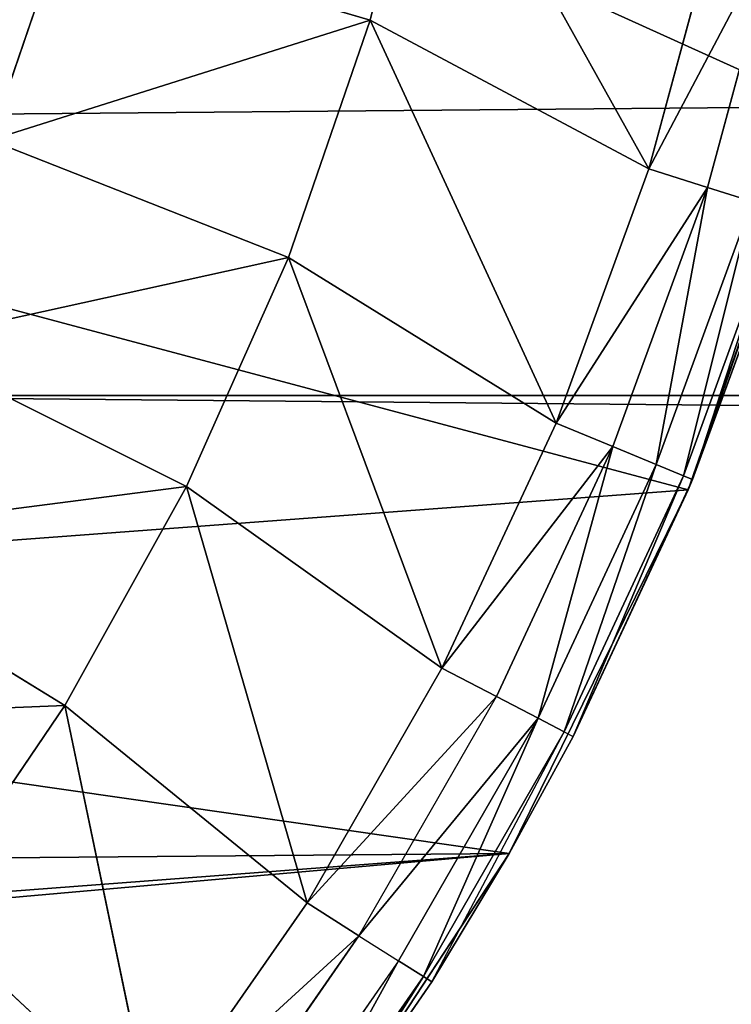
# Model space of a CAD drawing. Extents: x 0 to 602, y -131 to 3.
# Tile 62 of 167: x 263.059 to 263.664, y -8.57 to -7.733. Entities that reach past the tile are written whole.
import ezdxf

# ---------------------------------------------------------------- set-up
doc = ezdxf.new("R2010")
doc.units = 0
doc.header["$LTSCALE"] = 25.4
doc.layers.get('0').update_dxf_attribs({"color": 13, "linetype": 'CONTINUOUS'})

# ---------------------------------------------------------------- blocks, each defined once
blk = doc.blocks.new('PICASSO-LED-8131_STL')
at = {"color": 0}
for p, q in [((123.54671, 341.85031, 59.83199), (123.40372, 341.61804, 59.69258)), ((123.54671, 341.85031, 59.83199), (123.40372, 341.61804, 59.69258)), ((123.71201, 341.75839, 59.83199), (123.5901, 341.51437, 59.69258)), ((123.71201, 341.75839, 59.83199), (123.5901, 341.51437, 59.69258)), ((123.04702, 341.54333, 59.53674), (123.22723, 341.73776, 59.69258)), ((123.04702, 341.54333, 59.53674), (123.22723, 341.73776, 59.69258)), ((123.22723, 341.73776, 59.69258), (123.40372, 341.61804, 59.69258)), ((123.22723, 341.73776, 59.69258), (123.40372, 341.61804, 59.69258)), ((123.88478, 341.68143, 59.83199), (123.78492, 341.42758, 59.69258)), ((123.88478, 341.68143, 59.83199), (123.78492, 341.42758, 59.69258)), ((123.88478, 341.68143, 59.83199), (124.06367, 341.62003, 59.83199)), ((123.88478, 341.68143, 59.83199), (124.06367, 341.62003, 59.83199)), ((123.04702, 341.54333, 59.53674), (123.40372, 341.61804, 59.69258)), ((123.04702, 341.54333, 59.53674), (123.40372, 341.61804, 59.69258)), ((123.23592, 341.41193, 59.53674), (123.40372, 341.61804, 59.69258)), ((123.23592, 341.41193, 59.53674), (123.40372, 341.61804, 59.69258)), ((123.40372, 341.61804, 59.69258), (123.5901, 341.51437, 59.69258)), ((123.40372, 341.61804, 59.69258), (123.5901, 341.51437, 59.69258)), ((124.06367, 341.62003, 59.83199), (123.98663, 341.35837, 59.69258)), ((124.06367, 341.62003, 59.83199), (123.98663, 341.35837, 59.69258)), ((123.04702, 341.54333, 59.53674), (123.23592, 341.41193, 59.53674)), ((123.04702, 341.54333, 59.53674), (123.23592, 341.41193, 59.53674)), ((123.23592, 341.41193, 59.53674), (123.5901, 341.51437, 59.69258)), ((123.23592, 341.41193, 59.53674), (123.5901, 341.51437, 59.69258)), ((123.43541, 341.29721, 59.53674), (123.5901, 341.51437, 59.69258)), ((123.43541, 341.29721, 59.53674), (123.5901, 341.51437, 59.69258)), ((123.5901, 341.51437, 59.69258), (123.78492, 341.42758, 59.69258)), ((123.5901, 341.51437, 59.69258), (123.78492, 341.42758, 59.69258)), ((123.20795, 341.3678, 59.4936), (123.01536, 341.50177, 59.4936)), ((123.18661, 341.33411, 59.43882), (122.9912, 341.47006, 59.43882)), ((123.17324, 341.31302, 59.37583), (122.97607, 341.4502, 59.37583)), ((123.17324, 341.31302, 59.37583), (122.97607, 341.4502, 59.37583)), ((123.27798, 341.24002, 57.91211), (122.98978, 341.4292, 57.91211)), ((122.98978, 341.4292, 57.91211), (123.16869, 341.30585, 59.30861)), ((123.16869, 341.30585, 59.30861), (122.98978, 341.4292, 59.30861)), ((122.98978, 341.4292, 57.91211), (123.16869, 341.30585, 59.30861)), ((123.27798, 341.24002, 57.91211), (122.98978, 341.4292, 57.91211)), ((123.16869, 341.30585, 59.30861), (122.98978, 341.4292, 59.30861)), ((123.17324, 341.31302, 59.37583), (122.98978, 341.4292, 59.30861)), ((123.17324, 341.31302, 59.37583), (122.98978, 341.4292, 59.30861)), ((123.43541, 341.29721, 59.53674), (123.78492, 341.42758, 59.69258)), ((123.43541, 341.29721, 59.53674), (123.78492, 341.42758, 59.69258)), ((123.64403, 341.20007, 59.53674), (123.78492, 341.42758, 59.69258)), ((123.64403, 341.20007, 59.53674), (123.78492, 341.42758, 59.69258)), ((123.78492, 341.42758, 59.69258), (123.98663, 341.35837, 59.69258)), ((123.78492, 341.42758, 59.69258), (123.98663, 341.35837, 59.69258)), ((123.23592, 341.41193, 59.53674), (123.20795, 341.3678, 59.4936)), ((123.23592, 341.41193, 59.53674), (123.20795, 341.3678, 59.4936)), ((123.23592, 341.41193, 59.53674), (123.43541, 341.29721, 59.53674)), ((123.23592, 341.41193, 59.53674), (123.43541, 341.29721, 59.53674)), ((123.20795, 341.3678, 59.4936), (123.18661, 341.33411, 59.43882)), ((123.20795, 341.3678, 59.4936), (123.41134, 341.25085, 59.4936)), ((123.20795, 341.3678, 59.4936), (123.39297, 341.21545, 59.43882)), ((123.64403, 341.20007, 59.53674), (123.98663, 341.35837, 59.69258)), ((123.64403, 341.20007, 59.53674), (123.98663, 341.35837, 59.69258)), ((123.86022, 341.12125, 59.53674), (123.98663, 341.35837, 59.69258)), ((123.86022, 341.12125, 59.53674), (123.98663, 341.35837, 59.69258)), ((123.98663, 341.35837, 59.69258), (124.19369, 341.30725, 59.69258)), ((123.98663, 341.35837, 59.69258), (124.19369, 341.30725, 59.69258)), ((123.18661, 341.33411, 59.43882), (123.17324, 341.31302, 59.37583)), ((123.18661, 341.33411, 59.43882), (123.17324, 341.31302, 59.37583)), ((123.18661, 341.33411, 59.43882), (123.39297, 341.21545, 59.43882)), ((123.18661, 341.33411, 59.43882), (123.39297, 341.21545, 59.43882)), ((123.16869, 341.30585, 59.30861), (123.17324, 341.31302, 59.37583)), ((123.16869, 341.30585, 59.30861), (123.17324, 341.31302, 59.37583)), ((123.17324, 341.31302, 59.37583), (123.38147, 341.1933, 59.37583)), ((123.17324, 341.31302, 59.37583), (123.38147, 341.1933, 59.37583)), ((123.86022, 341.12125, 59.53674), (124.19369, 341.30725, 59.69258)), ((123.86022, 341.12125, 59.53674), (124.19369, 341.30725, 59.69258)), ((123.27798, 341.24002, 57.91211), (123.16869, 341.30585, 59.30861)), ((123.27798, 341.24002, 57.91211), (123.16869, 341.30585, 59.30861)), ((123.27798, 341.24002, 59.30861), (123.16869, 341.30585, 59.30861)), ((123.16869, 341.30585, 59.30861), (123.38147, 341.1933, 59.37583)), ((123.41134, 341.25085, 59.4936), (123.43541, 341.29721, 59.53674)), ((123.41134, 341.25085, 59.4936), (123.43541, 341.29721, 59.53674)), ((123.43541, 341.29721, 59.53674), (123.64403, 341.20007, 59.53674)), ((123.43541, 341.29721, 59.53674), (123.64403, 341.20007, 59.53674)), ((123.39297, 341.21545, 59.43882), (123.41134, 341.25085, 59.4936)), ((123.62403, 341.15182, 59.4936), (123.41134, 341.25085, 59.4936)), ((123.62403, 341.15182, 59.4936), (123.41134, 341.25085, 59.4936)), ((123.58724, 341.08771, 57.91211), (123.27798, 341.24002, 57.91211)), ((123.37756, 341.18576, 59.30861), (123.27798, 341.24002, 57.91211)), ((123.58724, 341.08771, 57.91211), (123.27798, 341.24002, 57.91211)), ((123.27798, 341.24002, 57.91211), (123.27798, 341.24002, 59.30861)), ((123.27798, 341.24002, 57.91211), (123.27798, 341.24002, 59.30861)), ((123.37756, 341.18576, 59.30861), (123.27798, 341.24002, 57.91211)), ((123.37756, 341.18576, 59.30861), (123.27798, 341.24002, 59.30861)), ((123.38147, 341.1933, 59.37583), (123.39297, 341.21545, 59.43882)), ((123.38147, 341.1933, 59.37583), (123.39297, 341.21545, 59.43882)), ((123.60877, 341.11499, 59.43882), (123.39297, 341.21545, 59.43882)), ((123.60877, 341.11499, 59.43882), (123.39297, 341.21545, 59.43882)), ((123.64403, 341.20007, 59.53674), (123.62403, 341.15182, 59.4936)), ((123.64403, 341.20007, 59.53674), (123.62403, 341.15182, 59.4936)), ((123.64403, 341.20007, 59.53674), (123.86022, 341.12125, 59.53674)), ((123.64403, 341.20007, 59.53674), (123.86022, 341.12125, 59.53674)), ((123.38147, 341.1933, 59.37583), (123.37756, 341.18576, 59.30861)), ((123.59922, 341.09192, 59.37583), (123.38147, 341.1933, 59.37583)), ((123.59922, 341.09192, 59.37583), (123.38147, 341.1933, 59.37583)), ((123.59596, 341.08408, 59.30861), (123.37756, 341.18576, 59.30861)), ((123.37756, 341.18576, 59.30861), (123.58724, 341.08771, 57.91211)), ((123.37756, 341.18576, 59.30861), (123.58724, 341.08771, 57.91211)), ((123.59596, 341.08408, 59.30861), (123.37756, 341.18576, 59.30861)), ((123.62403, 341.15182, 59.4936), (123.60877, 341.11499, 59.43882)), ((123.62403, 341.15182, 59.4936), (123.60877, 341.11499, 59.43882)), ((123.62403, 341.15182, 59.4936), (123.84444, 341.07144, 59.4936)), ((123.62403, 341.15182, 59.4936), (123.84444, 341.07144, 59.4936)), ((123.60877, 341.11499, 59.43882), (123.59922, 341.09192, 59.37583)), ((123.60877, 341.11499, 59.43882), (123.59922, 341.09192, 59.37583)), ((123.60877, 341.11499, 59.43882), (123.83241, 341.03345, 59.43882)), ((123.60877, 341.11499, 59.43882), (123.83241, 341.03345, 59.43882)), ((123.86022, 341.12125, 59.53674), (123.84444, 341.07144, 59.4936)), ((123.86022, 341.12125, 59.53674), (123.84444, 341.07144, 59.4936)), ((123.86022, 341.12125, 59.53674), (124.08239, 341.06128, 59.53674)), ((123.86022, 341.12125, 59.53674), (124.08239, 341.06128, 59.53674)), ((123.59596, 341.08408, 59.30861), (123.59922, 341.09192, 59.37583)), ((123.59596, 341.08408, 59.30861), (123.59922, 341.09192, 59.37583)), ((123.59922, 341.09192, 59.37583), (123.82487, 341.00964, 59.37583)), ((123.59922, 341.09192, 59.37583), (123.82487, 341.00964, 59.37583)), ((123.91288, 340.97452, 57.91211), (123.58724, 341.08771, 57.91211)), ((123.59596, 341.08408, 59.30861), (123.58724, 341.08771, 57.91211)), ((123.91288, 340.97452, 57.91211), (123.58724, 341.08771, 57.91211)), ((123.59596, 341.08408, 59.30861), (123.58724, 341.08771, 57.91211)), ((123.82231, 341.00153, 59.30861), (123.59596, 341.08408, 59.30861)), ((123.59596, 341.08408, 59.30861), (123.91288, 340.97452, 57.91211)), ((123.59596, 341.08408, 59.30861), (123.91288, 340.97452, 57.91211)), ((123.82231, 341.00153, 59.30861), (123.59596, 341.08408, 59.30861)), ((123.84444, 341.07144, 59.4936), (123.83241, 341.03345, 59.43882)), ((123.84444, 341.07144, 59.4936), (123.83241, 341.03345, 59.43882)), ((123.84444, 341.07144, 59.4936), (124.07096, 341.01031, 59.4936)), ((123.84444, 341.07144, 59.4936), (124.07096, 341.01031, 59.4936))]:
    blk.add_line(p, q, dxfattribs=at)
mesh = blk.add_polyface(dxfattribs=at)
corners = [(109.66749, 236.17091, 57.92758), (122.66749, 263.67093, 57.92758), (109.66749, 371.17093, 57.92758), (122.93544, 262.67093, 57.92758), (134.6675, 236.17091, 57.92758), (123.66749, 261.93887, 57.92758), (124.66749, 261.67093, 57.92758), (125.66749, 261.93887, 57.92758), (126.39954, 262.67093, 57.92758), (126.66749, 263.67093, 57.92758), (126.66749, 343.67093, 57.92758), (122.93544, 344.67093, 57.92758), (134.6675, 371.17093, 57.92758), (122.66749, 343.67093, 57.92758), (123.66749, 345.40298, 57.92758), (124.66749, 345.67093, 57.92758), (125.66749, 345.40298, 57.92758), (126.39954, 344.67093, 57.92758), (122.93544, 264.67093, 57.92758), (122.93544, 342.67093, 57.92758), (123.66749, 341.93887, 57.92758), (123.66749, 265.40298, 57.92758), (124.66749, 341.67093, 57.92758), (124.66749, 265.67093, 57.92758), (125.66749, 341.93887, 57.92758), (125.66749, 265.40298, 57.92758), (126.39954, 342.67093, 57.92758), (126.39954, 264.67093, 57.92758)]
mesh.append_faces([[corners[k] for k in face] for face in [(0, 1, 2), (1, 0, 3), (3, 4, 5), (5, 4, 6), (6, 4, 7), (7, 4, 8), (8, 4, 9), (2, 11, 12), (11, 2, 13), (12, 10, 4), (18, 13, 1), (13, 18, 19), (19, 18, 20), (20, 21, 22), (22, 23, 24), (24, 25, 26), (26, 9, 10)]], dxfattribs={"vtx0": -1, "vtx1": -1, "color": 0})
mesh.append_faces([[corners[k] for k in face] for face in [(9, 4, 10), (13, 2, 1)]], dxfattribs={"vtx0": -1, "vtx1": -1, "vtx2": -1, "color": 0})
mesh.append_faces([[corners[k] for k in face] for face in [(3, 0, 4), (12, 11, 14), (12, 14, 15), (12, 15, 16), (12, 16, 17), (12, 17, 10), (20, 18, 21), (22, 21, 23), (24, 23, 25), (26, 25, 27), (26, 27, 9)]], dxfattribs={"vtx0": -1, "vtx2": -1, "color": 0})
mesh = blk.add_polyface(dxfattribs=at)
corners = [(134.6675, 371.17093, 0.92758), (109.66749, 236.17091, 0.92758), (109.66749, 371.17093, 0.92758), (134.6675, 236.17091, 0.92758)]
mesh.append_faces([[corners[k] for k in face] for face in [(0, 1, 2), (1, 0, 3)]], dxfattribs={"vtx0": -1, "color": 0})
mesh = blk.add_polyface(dxfattribs=at)
corners = [(109.66749, 370.37091, 57.12758), (122.66749, 343.67093, 57.12758), (109.66749, 236.97093, 57.12758), (122.93544, 344.67093, 57.12758), (134.6675, 370.37091, 57.12758), (123.66749, 345.40298, 57.12758), (124.66749, 345.67093, 57.12758), (125.66749, 345.40298, 57.12758), (126.39954, 344.67093, 57.12758), (126.66749, 343.67093, 57.12758), (126.66749, 263.67093, 57.12758), (122.93544, 262.67093, 57.12758), (134.6675, 236.97093, 57.12758), (122.66749, 263.67093, 57.12758), (123.66749, 261.93887, 57.12758), (124.66749, 261.67093, 57.12758), (125.66749, 261.93887, 57.12758), (126.39954, 262.67093, 57.12758), (122.93544, 342.67093, 57.12758), (122.93544, 264.67093, 57.12758), (123.66749, 341.93887, 57.12758), (123.66749, 265.40298, 57.12758), (124.66749, 341.67093, 57.12758), (124.66749, 265.67093, 57.12758), (125.66749, 341.93887, 57.12758), (125.66749, 265.40298, 57.12758), (126.39954, 342.67093, 57.12758), (126.39954, 264.67093, 57.12758)]
mesh.append_faces([[corners[k] for k in face] for face in [(0, 1, 2), (1, 0, 3), (3, 4, 5), (5, 4, 6), (6, 4, 7), (7, 4, 8), (8, 4, 9), (2, 11, 12), (11, 2, 13), (12, 10, 4), (18, 13, 1), (13, 18, 19), (19, 20, 21), (21, 22, 23), (23, 24, 25), (25, 26, 27), (27, 9, 10)]], dxfattribs={"vtx0": -1, "vtx1": -1, "color": 0})
mesh.append_faces([[corners[k] for k in face] for face in [(9, 4, 10), (13, 2, 1)]], dxfattribs={"vtx0": -1, "vtx1": -1, "vtx2": -1, "color": 0})
mesh.append_faces([[corners[k] for k in face] for face in [(3, 0, 4), (12, 11, 14), (12, 14, 15), (12, 15, 16), (12, 16, 17), (12, 17, 10), (19, 18, 20), (21, 20, 22), (23, 22, 24), (25, 24, 26), (27, 26, 9)]], dxfattribs={"vtx0": -1, "vtx2": -1, "color": 0})
mesh = blk.add_polyface(dxfattribs=at)
corners = [(134.6675, 236.97093, 1.72758), (109.66749, 370.37091, 1.72758), (109.66749, 236.97093, 1.72758), (134.6675, 370.37091, 1.72758)]
mesh.append_faces([[corners[k] for k in face] for face in [(0, 1, 2), (1, 0, 3)]], dxfattribs={"vtx0": -1, "color": 0})
mesh = blk.add_polyface(dxfattribs=at)
corners = [(121.91296, 344.17352, 57.91211), (121.87357, 343.48648, 57.91211), (121.87208, 343.83121, 57.91211), (121.91741, 343.14453, 57.91211), (121.99561, 344.50821, 57.91211), (122.00294, 342.81058, 57.91211), (122.11875, 344.8302, 57.91211), (122.12887, 342.48965, 57.91211), (122.28053, 345.13464, 57.91211), (122.29327, 342.18665, 57.91211), (122.4785, 345.41687, 57.91211), (122.49367, 341.90613, 57.91211), (122.70965, 345.67264, 57.91211), (122.72702, 341.65237, 57.91211), (122.97047, 345.89807, 57.91211), (122.98978, 341.4292, 57.91211), (123.06901, 343.60132, 57.91211), (123.09478, 343.96518, 57.91211), (123.25703, 346.08972, 57.91211), (123.28513, 344.47656, 57.91211), (123.56496, 346.24472, 57.91211), (123.63625, 344.89426, 57.91211), (123.8896, 346.36069, 57.91211), (124.10732, 345.16965, 57.91211), (124.22604, 346.43591, 57.91211), (124.64355, 345.27075, 57.91211), (124.56917, 346.46921, 57.91211), (124.91379, 346.46005, 57.91211), (125.18256, 345.18576, 57.91211), (125.25468, 346.40866, 57.91211), (125.66167, 344.92456, 57.91211), (125.58666, 346.31573, 57.91211), (125.90472, 346.18274, 57.91211), (126.02513, 344.51755, 57.91211), (126.20401, 346.01166, 57.91211), (126.23069, 344.01208, 57.91211), (126.48002, 345.80511, 57.91211), (126.25443, 343.46695, 57.91211), (123.27798, 341.24002, 57.91211), (123.12631, 343.24106, 57.91211), (123.26373, 342.90317, 57.91211), (123.4741, 342.60516, 57.91211), (123.58724, 341.08771, 57.91211), (123.90165, 342.26611, 57.91211), (123.91288, 340.97452, 57.91211), (124.41827, 342.09045, 57.91211), (124.24995, 340.90222, 57.91211), (124.59335, 340.87192, 57.91211), (124.78272, 342.07507, 57.91211), (124.93789, 340.884, 57.91211), (125.3123, 342.2066, 57.91211), (125.27831, 340.93835, 57.91211), (125.60948, 341.03415, 57.91211), (125.47501, 342.28964, 57.91211), (125.89223, 342.64136, 57.91211), (125.92638, 341.16989, 57.91211), (126.16699, 343.11279, 57.91211), (126.22418, 341.34354, 57.91211), (126.49839, 341.55249, 57.91211), (126.72855, 345.56619, 57.91211), (126.74484, 341.79352, 57.91211), (126.94583, 345.29855, 57.91211), (126.95981, 342.06305, 57.91211), (127.12858, 345.00623, 57.91211), (127.14002, 342.35693, 57.91211), (127.27402, 344.69366, 57.91211), (127.28276, 342.67075, 57.91211), (127.37994, 344.3656, 57.91211), (127.38585, 342.99969, 57.91211), (127.44476, 344.02701, 57.91211), (127.44773, 343.33884, 57.91211), (127.46746, 343.68301, 57.91211)]
mesh.append_faces([[corners[k] for k in face] for face in [(0, 1, 2), (70, 69, 71)]], dxfattribs={"vtx0": -1, "color": 0})
mesh.append_faces([[corners[k] for k in face] for face in [(1, 0, 3), (3, 4, 5), (5, 6, 7), (7, 8, 9), (9, 10, 11), (11, 12, 13), (13, 14, 15), (16, 14, 17), (17, 18, 19), (19, 20, 21), (21, 22, 23), (23, 24, 25), (25, 27, 28), (28, 29, 30), (30, 32, 33), (33, 34, 35), (35, 36, 37), (38, 41, 42), (42, 43, 44), (44, 45, 46), (46, 45, 47), (47, 48, 49), (49, 50, 51), (51, 50, 52), (52, 54, 55), (55, 56, 57), (57, 37, 58), (58, 59, 60), (60, 61, 62), (62, 63, 64), (64, 65, 66), (66, 67, 68), (68, 69, 70)]], dxfattribs={"vtx0": -1, "vtx1": -1, "color": 0})
mesh.append_faces([[corners[k] for k in face] for face in [(15, 14, 16), (58, 37, 36)]], dxfattribs={"vtx0": -1, "vtx1": -1, "vtx2": -1, "color": 0})
mesh.append_faces([[corners[k] for k in face] for face in [(3, 0, 4), (5, 4, 6), (7, 6, 8), (9, 8, 10), (11, 10, 12), (13, 12, 14), (17, 14, 18), (19, 18, 20), (21, 20, 22), (23, 22, 24), (25, 24, 26), (25, 26, 27), (28, 27, 29), (30, 29, 31), (30, 31, 32), (33, 32, 34), (35, 34, 36), (16, 38, 15), (38, 16, 39), (38, 39, 40), (38, 40, 41), (42, 41, 43), (44, 43, 45), (47, 45, 48), (49, 48, 50), (52, 50, 53), (52, 53, 54), (55, 54, 56), (57, 56, 37), (58, 36, 59), (60, 59, 61), (62, 61, 63), (64, 63, 65), (66, 65, 67), (68, 67, 69)]], dxfattribs={"vtx0": -1, "vtx2": -1, "color": 0})
mesh = blk.add_polyface(dxfattribs=at)
corners = [(123.40372, 341.61804, 59.69258), (123.3902, 341.95648, 59.83199), (123.22723, 341.73776, 59.69258), (123.54671, 341.85031, 59.83199)]
mesh.append_faces([[corners[k] for k in face] for face in [(0, 1, 2), (1, 0, 3)]], dxfattribs={"vtx0": -1, "color": 0})
mesh = blk.add_polyface(dxfattribs=at)
corners = [(124.06367, 341.62003, 59.83199), (123.98758, 341.94272, 59.95442), (123.88478, 341.68143, 59.83199), (124.14297, 341.8894, 59.95442)]
mesh.append_faces([[corners[k] for k in face] for face in [(0, 1, 2), (1, 0, 3)]], dxfattribs={"vtx0": -1, "color": 0})
mesh = blk.add_polyface(dxfattribs=at)
corners = [(123.5901, 341.51437, 59.69258), (123.54671, 341.85031, 59.83199), (123.40372, 341.61804, 59.69258), (123.71201, 341.75839, 59.83199)]
mesh.append_faces([[corners[k] for k in face] for face in [(0, 1, 2), (1, 0, 3)]], dxfattribs={"vtx0": -1, "color": 0})
mesh = blk.add_polyface(dxfattribs=at)
corners = [(123.78492, 341.42758, 59.69258), (123.71201, 341.75839, 59.83199), (123.5901, 341.51437, 59.69258), (123.88478, 341.68143, 59.83199)]
mesh.append_faces([[corners[k] for k in face] for face in [(0, 1, 2), (1, 0, 3)]], dxfattribs={"vtx0": -1, "color": 0})
mesh = blk.add_polyface(dxfattribs=at)
corners = [(123.22723, 341.73776, 59.69258), (122.87012, 341.69052, 59.53674), (123.04702, 341.54333, 59.53674)]
mesh.append_faces([[corners[k] for k in face] for face in [(0, 1, 2)]], dxfattribs={"color": 0})
mesh = blk.add_polyface(dxfattribs=at)
corners = [(123.40372, 341.61804, 59.69258), (123.22723, 341.73776, 59.69258), (123.04702, 341.54333, 59.53674)]
mesh.append_faces([[corners[k] for k in face] for face in [(0, 1, 2)]], dxfattribs={"color": 0})
mesh = blk.add_polyface(dxfattribs=at)
corners = [(123.98663, 341.35837, 59.69258), (123.88478, 341.68143, 59.83199), (123.78492, 341.42758, 59.69258), (124.06367, 341.62003, 59.83199)]
mesh.append_faces([[corners[k] for k in face] for face in [(0, 1, 2), (1, 0, 3)]], dxfattribs={"vtx0": -1, "color": 0})
mesh = blk.add_polyface(dxfattribs=at)
corners = [(123.40372, 341.61804, 59.69258), (123.04702, 341.54333, 59.53674), (123.23592, 341.41193, 59.53674)]
mesh.append_faces([[corners[k] for k in face] for face in [(0, 1, 2)]], dxfattribs={"color": 0})
mesh = blk.add_polyface(dxfattribs=at)
corners = [(123.5901, 341.51437, 59.69258), (123.40372, 341.61804, 59.69258), (123.23592, 341.41193, 59.53674)]
mesh.append_faces([[corners[k] for k in face] for face in [(0, 1, 2)]], dxfattribs={"color": 0})
mesh = blk.add_polyface(dxfattribs=at)
corners = [(124.19369, 341.30725, 59.69258), (124.06367, 341.62003, 59.83199), (123.98663, 341.35837, 59.69258), (124.24729, 341.57468, 59.83199)]
mesh.append_faces([[corners[k] for k in face] for face in [(0, 1, 2), (1, 0, 3)]], dxfattribs={"vtx0": -1, "color": 0})
mesh = blk.add_polyface(dxfattribs=at)
corners = [(123.20795, 341.3678, 59.4936), (123.04702, 341.54333, 59.53674), (123.01536, 341.50177, 59.4936), (123.23592, 341.41193, 59.53674)]
mesh.append_faces([[corners[k] for k in face] for face in [(0, 1, 2), (1, 0, 3)]], dxfattribs={"vtx0": -1, "color": 0})
mesh = blk.add_polyface(dxfattribs=at)
corners = [(123.5901, 341.51437, 59.69258), (123.23592, 341.41193, 59.53674), (123.43541, 341.29721, 59.53674)]
mesh.append_faces([[corners[k] for k in face] for face in [(0, 1, 2)]], dxfattribs={"color": 0})
mesh = blk.add_polyface(dxfattribs=at)
corners = [(123.78492, 341.42758, 59.69258), (123.5901, 341.51437, 59.69258), (123.43541, 341.29721, 59.53674)]
mesh.append_faces([[corners[k] for k in face] for face in [(0, 1, 2)]], dxfattribs={"color": 0})
mesh = blk.add_polyface(dxfattribs=at)
corners = [(123.18661, 341.33411, 59.43882), (122.97607, 341.4502, 59.37583), (123.17324, 341.31302, 59.37583), (122.9912, 341.47006, 59.43882)]
mesh.append_faces([[corners[k] for k in face] for face in [(0, 1, 2), (1, 0, 3)]], dxfattribs={"vtx0": -1, "color": 0})
mesh = blk.add_polyface(dxfattribs=at)
corners = [(122.97607, 341.4502, 59.37583), (122.98978, 341.4292, 59.30861), (123.17324, 341.31302, 59.37583)]
mesh.append_faces([[corners[k] for k in face] for face in [(0, 1, 2)]], dxfattribs={"color": 0})
mesh = blk.add_polyface(dxfattribs=at)
corners = [(122.98978, 341.4292, 59.30861), (122.98978, 341.4292, 57.91211), (123.16869, 341.30585, 59.30861)]
mesh.append_faces([[corners[k] for k in face] for face in [(0, 1, 2)]], dxfattribs={"color": 0})
mesh = blk.add_polyface(dxfattribs=at)
corners = [(123.16869, 341.30585, 59.30861), (122.98978, 341.4292, 57.91211), (123.27798, 341.24002, 57.91211)]
mesh.append_faces([[corners[k] for k in face] for face in [(0, 1, 2)]], dxfattribs={"color": 0})
mesh = blk.add_polyface(dxfattribs=at)
corners = [(123.17324, 341.31302, 59.37583), (122.98978, 341.4292, 59.30861), (123.16869, 341.30585, 59.30861)]
mesh.append_faces([[corners[k] for k in face] for face in [(0, 1, 2)]], dxfattribs={"color": 0})
mesh = blk.add_polyface(dxfattribs=at)
corners = [(123.78492, 341.42758, 59.69258), (123.43541, 341.29721, 59.53674), (123.64403, 341.20007, 59.53674)]
mesh.append_faces([[corners[k] for k in face] for face in [(0, 1, 2)]], dxfattribs={"color": 0})
mesh = blk.add_polyface(dxfattribs=at)
corners = [(123.98663, 341.35837, 59.69258), (123.78492, 341.42758, 59.69258), (123.64403, 341.20007, 59.53674)]
mesh.append_faces([[corners[k] for k in face] for face in [(0, 1, 2)]], dxfattribs={"color": 0})
mesh = blk.add_polyface(dxfattribs=at)
corners = [(123.41134, 341.25085, 59.4936), (123.23592, 341.41193, 59.53674), (123.20795, 341.3678, 59.4936), (123.43541, 341.29721, 59.53674)]
mesh.append_faces([[corners[k] for k in face] for face in [(0, 1, 2), (1, 0, 3)]], dxfattribs={"vtx0": -1, "color": 0})
mesh = blk.add_polyface(dxfattribs=at)
corners = [(123.20795, 341.3678, 59.4936), (123.18661, 341.33411, 59.43882), (123.39297, 341.21545, 59.43882)]
mesh.append_faces([[corners[k] for k in face] for face in [(0, 1, 2)]], dxfattribs={"color": 0})
mesh = blk.add_polyface(dxfattribs=at)
corners = [(123.98663, 341.35837, 59.69258), (123.64403, 341.20007, 59.53674), (123.86022, 341.12125, 59.53674)]
mesh.append_faces([[corners[k] for k in face] for face in [(0, 1, 2)]], dxfattribs={"color": 0})
mesh = blk.add_polyface(dxfattribs=at)
corners = [(124.19369, 341.30725, 59.69258), (123.98663, 341.35837, 59.69258), (123.86022, 341.12125, 59.53674)]
mesh.append_faces([[corners[k] for k in face] for face in [(0, 1, 2)]], dxfattribs={"color": 0})
mesh = blk.add_polyface(dxfattribs=at)
corners = [(123.39297, 341.21545, 59.43882), (123.17324, 341.31302, 59.37583), (123.38147, 341.1933, 59.37583), (123.18661, 341.33411, 59.43882)]
mesh.append_faces([[corners[k] for k in face] for face in [(0, 1, 2), (1, 0, 3)]], dxfattribs={"vtx0": -1, "color": 0})
mesh = blk.add_polyface(dxfattribs=at)
corners = [(123.17324, 341.31302, 59.37583), (123.16869, 341.30585, 59.30861), (123.38147, 341.1933, 59.37583)]
mesh.append_faces([[corners[k] for k in face] for face in [(0, 1, 2)]], dxfattribs={"color": 0})
mesh = blk.add_polyface(dxfattribs=at)
corners = [(124.19369, 341.30725, 59.69258), (123.86022, 341.12125, 59.53674), (124.08239, 341.06128, 59.53674)]
mesh.append_faces([[corners[k] for k in face] for face in [(0, 1, 2)]], dxfattribs={"color": 0})
mesh = blk.add_polyface(dxfattribs=at)
corners = [(123.16869, 341.30585, 59.30861), (123.27798, 341.24002, 57.91211), (123.27798, 341.24002, 59.30861)]
mesh.append_faces([[corners[k] for k in face] for face in [(0, 1, 2)]], dxfattribs={"color": 0})
mesh = blk.add_polyface(dxfattribs=at)
corners = [(123.62403, 341.15182, 59.4936), (123.43541, 341.29721, 59.53674), (123.41134, 341.25085, 59.4936), (123.64403, 341.20007, 59.53674)]
mesh.append_faces([[corners[k] for k in face] for face in [(0, 1, 2), (1, 0, 3)]], dxfattribs={"vtx0": -1, "color": 0})
mesh = blk.add_polyface(dxfattribs=at)
corners = [(123.62403, 341.15182, 59.4936), (123.39297, 341.21545, 59.43882), (123.60877, 341.11499, 59.43882), (123.41134, 341.25085, 59.4936)]
mesh.append_faces([[corners[k] for k in face] for face in [(0, 1, 2), (1, 0, 3)]], dxfattribs={"vtx0": -1, "color": 0})
mesh = blk.add_polyface(dxfattribs=at)
corners = [(123.37756, 341.18576, 59.30861), (123.27798, 341.24002, 57.91211), (123.58724, 341.08771, 57.91211)]
mesh.append_faces([[corners[k] for k in face] for face in [(0, 1, 2)]], dxfattribs={"color": 0})
mesh = blk.add_polyface(dxfattribs=at)
corners = [(123.27798, 341.24002, 59.30861), (123.27798, 341.24002, 57.91211), (123.37756, 341.18576, 59.30861)]
mesh.append_faces([[corners[k] for k in face] for face in [(0, 1, 2)]], dxfattribs={"color": 0})
mesh = blk.add_polyface(dxfattribs=at)
corners = [(123.60877, 341.11499, 59.43882), (123.38147, 341.1933, 59.37583), (123.59922, 341.09192, 59.37583), (123.39297, 341.21545, 59.43882)]
mesh.append_faces([[corners[k] for k in face] for face in [(0, 1, 2), (1, 0, 3)]], dxfattribs={"vtx0": -1, "color": 0})
mesh = blk.add_polyface(dxfattribs=at)
corners = [(123.84444, 341.07144, 59.4936), (123.64403, 341.20007, 59.53674), (123.62403, 341.15182, 59.4936), (123.86022, 341.12125, 59.53674)]
mesh.append_faces([[corners[k] for k in face] for face in [(0, 1, 2), (1, 0, 3)]], dxfattribs={"vtx0": -1, "color": 0})
mesh = blk.add_polyface(dxfattribs=at)
corners = [(123.59922, 341.09192, 59.37583), (123.37756, 341.18576, 59.30861), (123.59596, 341.08408, 59.30861), (123.38147, 341.1933, 59.37583)]
mesh.append_faces([[corners[k] for k in face] for face in [(0, 1, 2), (1, 0, 3)]], dxfattribs={"vtx0": -1, "color": 0})
mesh = blk.add_polyface(dxfattribs=at)
corners = [(123.37756, 341.18576, 59.30861), (123.58724, 341.08771, 57.91211), (123.59596, 341.08408, 59.30861)]
mesh.append_faces([[corners[k] for k in face] for face in [(0, 1, 2)]], dxfattribs={"color": 0})
mesh = blk.add_polyface(dxfattribs=at)
corners = [(123.84444, 341.07144, 59.4936), (123.60877, 341.11499, 59.43882), (123.83241, 341.03345, 59.43882), (123.62403, 341.15182, 59.4936)]
mesh.append_faces([[corners[k] for k in face] for face in [(0, 1, 2), (1, 0, 3)]], dxfattribs={"vtx0": -1, "color": 0})
mesh = blk.add_polyface(dxfattribs=at)
corners = [(123.83241, 341.03345, 59.43882), (123.59922, 341.09192, 59.37583), (123.82487, 341.00964, 59.37583), (123.60877, 341.11499, 59.43882)]
mesh.append_faces([[corners[k] for k in face] for face in [(0, 1, 2), (1, 0, 3)]], dxfattribs={"vtx0": -1, "color": 0})
mesh = blk.add_polyface(dxfattribs=at)
corners = [(124.07096, 341.01031, 59.4936), (123.86022, 341.12125, 59.53674), (123.84444, 341.07144, 59.4936), (124.08239, 341.06128, 59.53674)]
mesh.append_faces([[corners[k] for k in face] for face in [(0, 1, 2), (1, 0, 3)]], dxfattribs={"vtx0": -1, "color": 0})
mesh = blk.add_polyface(dxfattribs=at)
corners = [(123.82487, 341.00964, 59.37583), (123.59596, 341.08408, 59.30861), (123.82231, 341.00153, 59.30861), (123.59922, 341.09192, 59.37583)]
mesh.append_faces([[corners[k] for k in face] for face in [(0, 1, 2), (1, 0, 3)]], dxfattribs={"vtx0": -1, "color": 0})
mesh = blk.add_polyface(dxfattribs=at)
corners = [(123.59596, 341.08408, 59.30861), (123.58724, 341.08771, 57.91211), (123.91288, 340.97452, 57.91211)]
mesh.append_faces([[corners[k] for k in face] for face in [(0, 1, 2)]], dxfattribs={"color": 0})
mesh = blk.add_polyface(dxfattribs=at)
corners = [(123.59596, 341.08408, 59.30861), (123.91288, 340.97452, 57.91211), (123.82231, 341.00153, 59.30861)]
mesh.append_faces([[corners[k] for k in face] for face in [(0, 1, 2)]], dxfattribs={"color": 0})
mesh = blk.add_polyface(dxfattribs=at)
corners = [(124.07096, 341.01031, 59.4936), (123.83241, 341.03345, 59.43882), (124.06224, 340.97141, 59.43882), (123.84444, 341.07144, 59.4936)]
mesh.append_faces([[corners[k] for k in face] for face in [(0, 1, 2), (1, 0, 3)]], dxfattribs={"vtx0": -1, "color": 0})

msp = doc.modelspace()

# ---------------------------------------------------------------- block references
at = {"color": 8, "rotation": 90.00000000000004}
msp.add_blockref('PICASSO-LED-8131_STL', (604.71495, -131.72004, -0.92758), dxfattribs=at)

doc.saveas('drawing.dxf')
